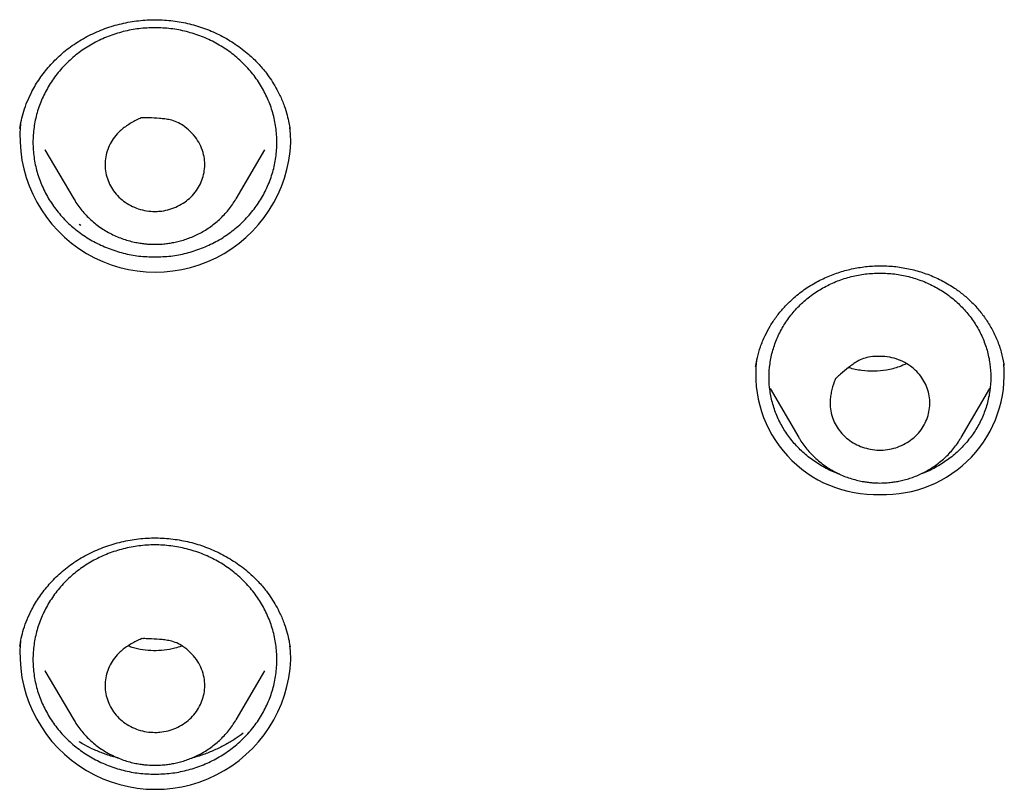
# Model space of a CAD drawing. Header units: millimetres. Extents: x 8 to 641, y 12 to 2274.
# Tile 25 of 32: x 330 to 348, y 1864 to 1877. Entities that reach past the tile are written whole.
import ezdxf

# ---------------------------------------------------------------- set-up
doc = ezdxf.new("R2010")
doc.units = ezdxf.units.MM

msp = doc.modelspace()

# ---------------------------------------------------------------- linework, layer by layer
at = {"color": 7, "linetype": 'Continuous', "lineweight": 30}
for p, q in [((335.177, 1875.532), (335.18, 1875.516)), ((330.763, 1875.127), (331.283, 1874.244)), ((330.763, 1875.127), (330.765, 1875.122)), ((334.21, 1874.244), (334.73, 1875.127)), ((334.21, 1874.244), (334.204, 1874.234)), ((331.412, 1873.762), (331.379, 1873.782)), ((348.06, 1871.272), (348.063, 1871.254)), ((348.061, 1871.272), (348.067, 1871.245)), ((343.844, 1870.822), (344.364, 1869.939)), ((347.291, 1869.939), (347.812, 1870.822)), ((344.364, 1869.939), (344.359, 1869.947)), ((347.291, 1869.939), (347.286, 1869.93)), ((335.179, 1866.191), (335.182, 1866.175)), ((330.763, 1865.73), (331.283, 1864.847)), ((330.763, 1865.73), (330.765, 1865.725)), ((334.21, 1864.847), (334.73, 1865.73)), ((334.21, 1864.847), (334.204, 1864.837))]:
    msp.add_line(p, q, dxfattribs=at)
at = {"color": 7, "linetype": 'Continuous', "lineweight": 30, "flags": 128}
for points in [[(335.197, 1875.264), (335.191, 1875.42), (335.18, 1875.53)], [(335.197, 1865.936), (335.191, 1866.091), (335.182, 1866.183)]]:
    msp.add_lwpolyline(points, dxfattribs=at)
at = {"color": 7, "linetype": 'Continuous', "lineweight": 30}
for centre, radius, start, end in [((332.755, 1875.368), 2.444, 174.6485, 357.5705), ((345.748, 1871.074), 2.162, 173.1528, 272.1088), ((345.904, 1871.079), 2.167, 267.9792, 5.1248), ((332.755, 1866.039), 2.444, 174.6485, 357.5705)]:
    msp.add_arc(centre, radius, start, end, dxfattribs=at)
for points, knots in [([(330.309, 1875.512), (330.317, 1875.562), (330.335, 1875.665), (330.379, 1875.829), (330.442, 1876.004), (330.536, 1876.204), (330.665, 1876.42), (330.839, 1876.644), (331.046, 1876.852), (331.285, 1877.038), (331.552, 1877.196), (331.84, 1877.321), (332.142, 1877.411), (332.451, 1877.465), (332.763, 1877.483), (333.071, 1877.463), (333.372, 1877.407), (333.662, 1877.318), (333.939, 1877.195), (334.202, 1877.04), (334.425, 1876.869), (334.611, 1876.691), (334.744, 1876.533), (334.849, 1876.384), (334.93, 1876.251), (335.01, 1876.097), (335.079, 1875.93), (335.131, 1875.763), (335.164, 1875.623), (335.177, 1875.542), (335.183, 1875.506)], [0, 0, 0, 0, 0.0249873, 0.0516312, 0.0800224, 0.1098872, 0.1506996, 0.1925565, 0.2354223, 0.279303, 0.3241894, 0.3691354, 0.4137241, 0.4579684, 0.5018983, 0.5455745, 0.5887228, 0.6313958, 0.6745529, 0.7183886, 0.7629151, 0.7967944, 0.8311116, 0.8542436, 0.8775804, 0.9007889, 0.9322175, 0.959203, 0.9817737, 1, 1, 1, 1]), ([(332.746, 1874.018), (332.696, 1874.021), (332.595, 1874.025), (332.447, 1874.063), (332.307, 1874.122), (332.18, 1874.202), (332.068, 1874.302), (331.978, 1874.417), (331.91, 1874.544), (331.864, 1874.679), (331.843, 1874.823), (331.849, 1874.966), (331.881, 1875.106), (331.935, 1875.238), (332.014, 1875.362), (332.103, 1875.459), (332.193, 1875.534), (332.305, 1875.609), (332.407, 1875.668), (332.489, 1875.699), (332.507, 1875.709), (332.513, 1875.71), (332.524, 1875.709), (332.566, 1875.71), (332.671, 1875.706), (332.8, 1875.7), (332.928, 1875.687), (333.034, 1875.67), (333.146, 1875.634), (333.268, 1875.563), (333.388, 1875.463), (333.498, 1875.338), (333.579, 1875.195), (333.629, 1875.049), (333.65, 1874.899), (333.643, 1874.756), (333.61, 1874.616), (333.555, 1874.485), (333.476, 1874.362), (333.375, 1874.253), (333.256, 1874.163), (333.125, 1874.093), (332.982, 1874.044), (332.854, 1874.021), (332.775, 1874.019), (332.746, 1874.018)], [0, 0, 0, 0, 0.026525, 0.053841, 0.080355, 0.107616, 0.134402, 0.162034, 0.187917, 0.214486, 0.241455, 0.269277, 0.295148, 0.321717, 0.34853, 0.376146, 0.394083, 0.412032, 0.448853, 0.457143, 0.459218, 0.459494, 0.460561, 0.464829, 0.481902, 0.516058, 0.533263, 0.550448, 0.572624, 0.595757, 0.626154, 0.657437, 0.686597, 0.716756, 0.743688, 0.771472, 0.797331, 0.823887, 0.850719, 0.878357, 0.904575, 0.931551, 0.957933, 0.98505, 1, 1, 1, 1]), ([(331.283, 1874.246), (331.29, 1874.233), (331.317, 1874.185), (331.371, 1874.108), (331.445, 1874.014), (331.526, 1873.927), (331.613, 1873.845), (331.706, 1873.769), (331.804, 1873.7), (331.907, 1873.639), (332.014, 1873.585), (332.124, 1873.539), (332.235, 1873.5), (332.345, 1873.471), (332.446, 1873.451), (332.535, 1873.438), (332.633, 1873.428), (332.702, 1873.427), (332.746, 1873.426)], [0, 0, 0, 0, 0.025759, 0.094202, 0.162693, 0.231218, 0.299755, 0.368275, 0.436734, 0.505064, 0.573158, 0.640823, 0.707683, 0.772856, 0.83365, 0.882413, 0.924852, 1, 1, 1, 1]), ([(332.746, 1873.426), (332.79, 1873.427), (332.852, 1873.428), (332.944, 1873.436), (333.022, 1873.447), (333.115, 1873.464), (333.211, 1873.487), (333.311, 1873.518), (333.411, 1873.556), (333.512, 1873.601), (333.611, 1873.653), (333.708, 1873.713), (333.801, 1873.781), (333.891, 1873.855), (333.976, 1873.936), (334.055, 1874.023), (334.128, 1874.116), (334.177, 1874.187), (334.2, 1874.228), (334.203, 1874.234)], [0, 0, 0, 0, 0.075087, 0.105808, 0.156791, 0.20983, 0.266809, 0.326359, 0.387928, 0.451074, 0.515482, 0.580923, 0.647221, 0.714247, 0.781899, 0.850101, 0.918796, 0.987942, 1, 1, 1, 1]), ([(343.585, 1871.221), (343.594, 1871.276), (343.615, 1871.393), (343.671, 1871.582), (343.748, 1871.772), (343.846, 1871.954), (343.957, 1872.12), (344.085, 1872.277), (344.242, 1872.437), (344.431, 1872.591), (344.654, 1872.734), (344.888, 1872.849), (345.13, 1872.937), (345.378, 1872.998), (345.631, 1873.034), (345.89, 1873.043), (346.15, 1873.023), (346.408, 1872.975), (346.661, 1872.9), (346.904, 1872.796), (347.116, 1872.677), (347.299, 1872.548), (347.455, 1872.414), (347.6, 1872.261), (347.732, 1872.09), (347.849, 1871.901), (347.945, 1871.696), (348.02, 1871.485), (348.048, 1871.341), (348.061, 1871.272)], [0, 0, 0, 0, 0.0293077, 0.0627719, 0.1004668, 0.1315602, 0.1644445, 0.1970932, 0.229393, 0.2717246, 0.3131711, 0.3538043, 0.3936678, 0.432802, 0.4719881, 0.5118059, 0.5520205, 0.5925663, 0.6334835, 0.6747845, 0.7164712, 0.74824, 0.7811764, 0.8153422, 0.850754, 0.8874135, 0.9253001, 0.9643801, 1, 1, 1, 1]), ([(345.103, 1869.278), (345.089, 1869.282), (344.993, 1869.312), (344.826, 1869.397), (344.607, 1869.532), (344.41, 1869.695), (344.237, 1869.88), (344.091, 1870.085), (343.975, 1870.306), (343.89, 1870.539), (343.839, 1870.781), (343.822, 1871.027), (343.839, 1871.273), (343.89, 1871.515), (343.975, 1871.749), (344.091, 1871.97), (344.237, 1872.175), (344.41, 1872.36), (344.607, 1872.523), (344.825, 1872.66), (345.06, 1872.769), (345.309, 1872.847), (345.566, 1872.897), (345.741, 1872.904), (345.828, 1872.907)], [0, 0, 0, 0, 0.007712, 0.054964, 0.102216, 0.149467, 0.196719, 0.243971, 0.291223, 0.338475, 0.385726, 0.432978, 0.48023, 0.527482, 0.574734, 0.621986, 0.669237, 0.716489, 0.763741, 0.810993, 0.858245, 0.905496, 0.952748, 1, 1, 1, 1]), ([(345.828, 1872.907), (345.915, 1872.904), (346.09, 1872.897), (346.347, 1872.847), (346.595, 1872.769), (346.831, 1872.66), (347.049, 1872.523), (347.246, 1872.36), (347.419, 1872.175), (347.565, 1871.97), (347.681, 1871.749), (347.765, 1871.515), (347.816, 1871.273), (347.834, 1871.027), (347.816, 1870.781), (347.765, 1870.539), (347.681, 1870.306), (347.565, 1870.085), (347.419, 1869.88), (347.246, 1869.695), (347.049, 1869.532), (346.83, 1869.397), (346.661, 1869.312), (346.563, 1869.281), (346.548, 1869.276)], [0, 0, 0, 0, 0.047205, 0.09441, 0.141615, 0.188819, 0.236024, 0.283229, 0.330434, 0.377639, 0.424844, 0.472049, 0.519253, 0.566458, 0.613663, 0.660868, 0.708073, 0.755278, 0.802483, 0.849687, 0.896892, 0.944097, 0.991302, 1, 1, 1, 1]), ([(346.464, 1869.961), (346.427, 1869.929), (346.352, 1869.865), (346.219, 1869.794), (346.076, 1869.742), (345.926, 1869.714), (345.771, 1869.71), (345.621, 1869.732), (345.477, 1869.777), (345.343, 1869.842), (345.22, 1869.929), (345.116, 1870.035), (345.033, 1870.155), (344.973, 1870.284), (344.935, 1870.424), (344.925, 1870.552), (344.933, 1870.665), (344.955, 1870.792), (344.983, 1870.902), (345.017, 1870.978), (345.023, 1870.997), (345.026, 1871.002), (345.034, 1871.009), (345.064, 1871.037), (345.14, 1871.104), (345.236, 1871.185), (345.336, 1871.261), (345.424, 1871.319), (345.529, 1871.369), (345.669, 1871.4), (345.829, 1871.409), (346.001, 1871.394), (346.165, 1871.347), (346.311, 1871.277), (346.439, 1871.186), (346.542, 1871.08), (346.624, 1870.96), (346.684, 1870.83), (346.721, 1870.69), (346.732, 1870.547), (346.716, 1870.404), (346.676, 1870.267), (346.612, 1870.137), (346.539, 1870.035), (346.484, 1869.981), (346.464, 1869.961)], [0, 0, 0, 0, 0.026524, 0.05384, 0.080354, 0.107614, 0.1344, 0.162032, 0.187914, 0.214484, 0.241453, 0.269275, 0.295146, 0.321715, 0.348528, 0.376143, 0.394081, 0.41203, 0.44885, 0.457138, 0.459213, 0.459488, 0.460553, 0.464812, 0.48185, 0.515933, 0.5331, 0.550248, 0.572369, 0.59544, 0.625825, 0.657094, 0.686234, 0.716369, 0.743301, 0.771084, 0.796946, 0.823506, 0.850332, 0.877961, 0.904192, 0.931183, 0.957551, 0.984654, 1, 1, 1, 1]), ([(346.309, 1871.272), (346.264, 1871.253), (346.149, 1871.202), (345.952, 1871.153), (345.723, 1871.129), (345.495, 1871.146), (345.34, 1871.173), (345.266, 1871.203), (345.263, 1871.205)], [0, 0, 0, 0, 0.13718, 0.354775, 0.566573, 0.775268, 0.98935, 1, 1, 1, 1]), ([(344.36, 1869.948), (344.369, 1869.933), (344.397, 1869.882), (344.453, 1869.803), (344.526, 1869.709), (344.607, 1869.622), (344.694, 1869.54), (344.787, 1869.464), (344.886, 1869.395), (344.989, 1869.334), (345.096, 1869.28), (345.206, 1869.233), (345.317, 1869.195), (345.427, 1869.166), (345.528, 1869.145), (345.616, 1869.133), (345.714, 1869.123), (345.783, 1869.121), (345.828, 1869.12)], [0, 0, 0, 0, 0.0307069, 0.0988018, 0.1669459, 0.2351222, 0.3033111, 0.3714831, 0.4395944, 0.507578, 0.5753257, 0.6426473, 0.7091675, 0.7740095, 0.834495, 0.8830102, 0.9252335, 1, 1, 1, 1]), ([(345.828, 1869.12), (345.872, 1869.121), (345.934, 1869.123), (346.025, 1869.131), (346.104, 1869.141), (346.196, 1869.159), (346.293, 1869.182), (346.392, 1869.213), (346.493, 1869.25), (346.593, 1869.296), (346.692, 1869.348), (346.789, 1869.408), (346.883, 1869.475), (346.973, 1869.549), (347.057, 1869.63), (347.137, 1869.718), (347.209, 1869.811), (347.259, 1869.882), (347.282, 1869.923), (347.285, 1869.93)], [0, 0, 0, 0, 0.075012, 0.105702, 0.156634, 0.20962, 0.266542, 0.326033, 0.38754, 0.450622, 0.514967, 0.580341, 0.646574, 0.713532, 0.781116, 0.84925, 0.917877, 0.986953, 1, 1, 1, 1]), ([(330.307, 1866.171), (330.315, 1866.221), (330.333, 1866.324), (330.377, 1866.488), (330.44, 1866.662), (330.534, 1866.862), (330.664, 1867.077), (330.838, 1867.3), (331.044, 1867.507), (331.284, 1867.693), (331.551, 1867.85), (331.84, 1867.974), (332.142, 1868.064), (332.451, 1868.118), (332.763, 1868.135), (333.073, 1868.115), (333.374, 1868.059), (333.664, 1867.97), (333.941, 1867.848), (334.204, 1867.694), (334.428, 1867.523), (334.613, 1867.345), (334.747, 1867.188), (334.851, 1867.04), (334.932, 1866.907), (335.012, 1866.753), (335.081, 1866.588), (335.133, 1866.421), (335.166, 1866.281), (335.179, 1866.2), (335.185, 1866.164)], [0, 0, 0, 0, 0.02515, 0.051891, 0.080313, 0.110159, 0.150943, 0.19277, 0.235607, 0.27946, 0.32432, 0.369242, 0.413806, 0.458027, 0.501933, 0.545587, 0.588712, 0.63136, 0.674493, 0.718305, 0.762806, 0.796664, 0.830958, 0.854074, 0.877393, 0.900587, 0.932018, 0.959038, 0.981676, 1, 1, 1, 1]), ([(332.746, 1864.621), (332.696, 1864.624), (332.595, 1864.628), (332.447, 1864.666), (332.307, 1864.725), (332.18, 1864.805), (332.068, 1864.905), (331.978, 1865.02), (331.91, 1865.148), (331.864, 1865.282), (331.843, 1865.426), (331.849, 1865.57), (331.881, 1865.709), (331.935, 1865.841), (332.014, 1865.965), (332.103, 1866.063), (332.193, 1866.137), (332.305, 1866.212), (332.407, 1866.271), (332.489, 1866.302), (332.507, 1866.312), (332.513, 1866.313), (332.524, 1866.312), (332.566, 1866.313), (332.67, 1866.309), (332.799, 1866.303), (332.927, 1866.29), (333.032, 1866.273), (333.145, 1866.238), (333.267, 1866.167), (333.387, 1866.067), (333.497, 1865.943), (333.578, 1865.8), (333.628, 1865.654), (333.65, 1865.504), (333.643, 1865.361), (333.611, 1865.221), (333.556, 1865.09), (333.477, 1864.966), (333.377, 1864.858), (333.258, 1864.767), (333.127, 1864.697), (332.984, 1864.648), (332.855, 1864.624), (332.775, 1864.622), (332.746, 1864.621)], [0, 0, 0, 0, 0.026524, 0.05384, 0.080354, 0.107614, 0.1344, 0.162032, 0.187914, 0.214484, 0.241453, 0.269275, 0.295146, 0.321715, 0.348528, 0.376143, 0.394081, 0.41203, 0.44885, 0.457138, 0.459213, 0.459488, 0.460553, 0.464812, 0.48185, 0.515933, 0.5331, 0.550248, 0.572369, 0.59544, 0.625825, 0.657094, 0.686234, 0.716369, 0.743301, 0.771084, 0.796946, 0.823506, 0.850332, 0.877961, 0.904192, 0.931183, 0.957551, 0.984654, 1, 1, 1, 1]), ([(333.236, 1866.181), (333.233, 1866.18), (333.19, 1866.162), (333.083, 1866.133), (332.915, 1866.1), (332.721, 1866.09), (332.526, 1866.107), (332.371, 1866.139), (332.286, 1866.172), (332.262, 1866.182)], [0, 0, 0, 0, 0.011923, 0.140401, 0.333478, 0.527525, 0.723165, 0.920873, 1, 1, 1, 1]), ([(331.283, 1864.849), (331.29, 1864.836), (331.317, 1864.788), (331.371, 1864.711), (331.445, 1864.618), (331.526, 1864.53), (331.613, 1864.448), (331.706, 1864.372), (331.804, 1864.304), (331.907, 1864.242), (332.014, 1864.188), (332.124, 1864.142), (332.235, 1864.104), (332.345, 1864.074), (332.446, 1864.054), (332.535, 1864.041), (332.633, 1864.031), (332.702, 1864.03), (332.746, 1864.029)], [0, 0, 0, 0, 0.025759, 0.094202, 0.162693, 0.231218, 0.299755, 0.368275, 0.436734, 0.505064, 0.573158, 0.640823, 0.707683, 0.772856, 0.83365, 0.882413, 0.924852, 1, 1, 1, 1]), ([(332.746, 1864.029), (332.79, 1864.03), (332.852, 1864.031), (332.944, 1864.039), (333.022, 1864.05), (333.115, 1864.067), (333.211, 1864.09), (333.311, 1864.121), (333.411, 1864.159), (333.512, 1864.204), (333.611, 1864.256), (333.708, 1864.316), (333.801, 1864.384), (333.891, 1864.458), (333.976, 1864.539), (334.055, 1864.626), (334.128, 1864.719), (334.177, 1864.79), (334.2, 1864.831), (334.203, 1864.837)], [0, 0, 0, 0, 0.075087, 0.105808, 0.156791, 0.20983, 0.266809, 0.326359, 0.387928, 0.451074, 0.515482, 0.580923, 0.647221, 0.714247, 0.781899, 0.850101, 0.918796, 0.987942, 1, 1, 1, 1]), ([(334.337, 1864.606), (334.289, 1864.571), (334.189, 1864.498), (334.023, 1864.399), (333.841, 1864.307), (333.644, 1864.228), (333.499, 1864.178), (333.417, 1864.161), (333.408, 1864.159)], [0, 0, 0, 0, 0.173638, 0.363471, 0.559912, 0.762855, 0.972238, 1, 1, 1, 1]), ([(332.082, 1864.161), (332.073, 1864.163), (331.993, 1864.18), (331.85, 1864.228), (331.656, 1864.304), (331.5, 1864.379), (331.412, 1864.433), (331.38, 1864.452)], [0, 0, 0, 0, 0.037146, 0.318283, 0.590032, 0.852526, 1, 1, 1, 1])]:
    msp.add_open_spline(points, degree=3, knots=knots, dxfattribs=at)
for points in [[(332.746, 1873.197), (332.65, 1873.2), (332.458, 1873.207), (332.175, 1873.262), (331.902, 1873.349), (331.643, 1873.469), (331.403, 1873.619), (331.186, 1873.798), (330.996, 1874.002), (330.836, 1874.227), (330.708, 1874.471), (330.615, 1874.727), (330.559, 1874.993), (330.54, 1875.264), (330.559, 1875.535), (330.615, 1875.801), (330.708, 1876.057), (330.836, 1876.301), (330.996, 1876.526), (331.186, 1876.73), (331.403, 1876.909), (331.643, 1877.06), (331.902, 1877.179), (332.175, 1877.267), (332.458, 1877.32), (332.746, 1877.337), (333.034, 1877.32), (333.317, 1877.267), (333.591, 1877.179), (333.85, 1877.06), (334.09, 1876.909), (334.306, 1876.73), (334.497, 1876.526), (334.657, 1876.301), (334.785, 1876.057), (334.878, 1875.801), (334.934, 1875.535), (334.953, 1875.264), (334.934, 1874.993), (334.878, 1874.727), (334.785, 1874.471), (334.657, 1874.227), (334.497, 1874.002), (334.306, 1873.798), (334.09, 1873.619), (333.85, 1873.469), (333.591, 1873.349), (333.317, 1873.262), (333.034, 1873.207), (332.842, 1873.2), (332.746, 1873.197)], [(332.746, 1863.868), (332.65, 1863.872), (332.458, 1863.878), (332.175, 1863.933), (331.902, 1864.02), (331.643, 1864.14), (331.403, 1864.291), (331.186, 1864.47), (330.996, 1864.673), (330.836, 1864.899), (330.708, 1865.142), (330.615, 1865.399), (330.559, 1865.665), (330.54, 1865.936), (330.559, 1866.206), (330.615, 1866.472), (330.708, 1866.729), (330.836, 1866.972), (330.996, 1867.198), (331.186, 1867.402), (331.403, 1867.58), (331.643, 1867.731), (331.902, 1867.851), (332.175, 1867.938), (332.458, 1867.991), (332.746, 1868.009), (333.034, 1867.991), (333.317, 1867.938), (333.591, 1867.851), (333.85, 1867.731), (334.09, 1867.58), (334.306, 1867.402), (334.497, 1867.198), (334.657, 1866.972), (334.785, 1866.729), (334.878, 1866.472), (334.934, 1866.206), (334.953, 1865.936), (334.934, 1865.665), (334.878, 1865.399), (334.785, 1865.142), (334.657, 1864.899), (334.497, 1864.673), (334.306, 1864.47), (334.09, 1864.291), (333.85, 1864.14), (333.591, 1864.02), (333.317, 1863.933), (333.034, 1863.878), (332.842, 1863.872), (332.746, 1863.868)]]:
    msp.add_open_spline(points, degree=3, dxfattribs=at)

doc.saveas('drawing.dxf')
